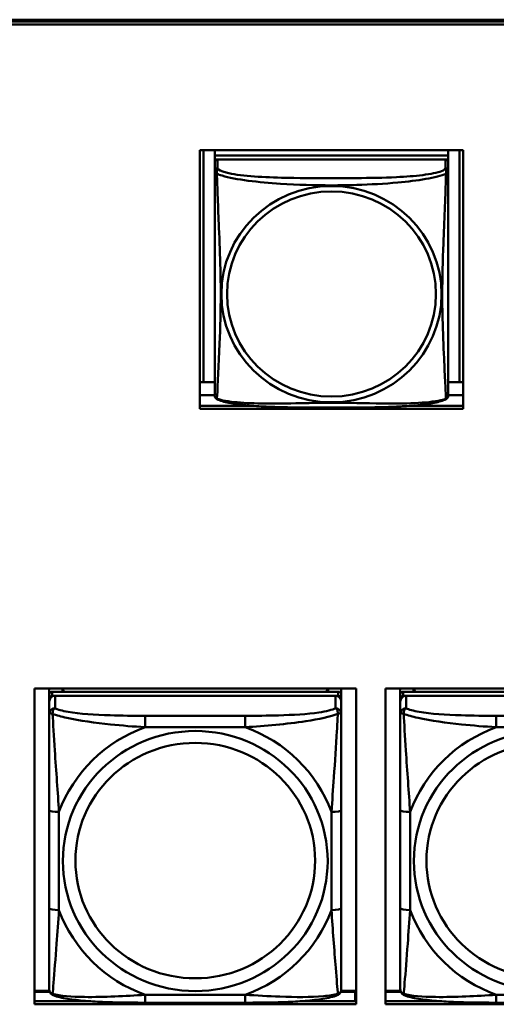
# Model space of a CAD drawing. Header units: inches. Extents: x 8.7 to 68.4, y -2.3 to 39.9.
# Tile 39 of 118: x 43.6 to 44.5, y 14 to 16. Entities that reach past the tile are written whole.
import ezdxf

# ---------------------------------------------------------------- set-up
doc = ezdxf.new("R2010")
doc.units = ezdxf.units.IN
doc.header["$MEASUREMENT"] = 0
doc.layers.add('Visible Edges(ROSSANSI)', color=7, linetype='Continuous', lineweight=50)
doc.layers.add('Visible Tangent Edges(ROSSANSI)', color=7, linetype='Continuous', lineweight=50)

msp = doc.modelspace()

# ---------------------------------------------------------------- linework, layer by layer
at = {"layer": 'Visible Edges(ROSSANSI)'}
for p, q in [((40.4676, 16.0094), (52.3623, 16.0094)), ((40.4677, 16.0058), (52.3623, 16.0058)), ((52.3623, 15.9997), (40.4677, 15.9997)), ((43.9408, 15.2225), (43.9408, 15.7452)), ((43.9408, 15.7452), (44.4732, 15.7452)), ((43.9481, 15.2761), (43.9481, 15.7452)), ((43.9708, 15.7452), (43.9708, 15.7348)), ((44.4432, 15.7348), (43.9708, 15.7348)), ((43.9708, 15.7348), (43.9708, 15.7266)), ((43.9708, 15.7348), (43.9708, 15.7348)), ((43.9708, 15.7348), (44.4432, 15.7348)), ((44.4432, 15.7452), (44.4432, 15.7348)), ((44.4432, 15.7348), (44.4432, 15.7266)), ((44.4432, 15.7348), (44.4432, 15.7348)), ((44.4658, 15.7452), (44.4658, 15.2761)), ((44.4732, 15.7452), (44.4732, 15.2225)), ((43.9708, 15.7209), (43.9708, 15.7266)), ((43.9708, 15.7266), (43.9766, 15.7266)), ((43.9708, 15.7208), (43.9708, 15.7031)), ((44.4373, 15.7266), (43.9767, 15.7266)), ((44.4374, 15.7266), (44.4432, 15.7266)), ((44.4432, 15.7266), (44.4432, 15.7209)), ((44.4432, 15.7031), (44.4432, 15.7208)), ((43.9481, 15.2761), (43.9408, 15.2764)), ((43.9708, 15.2761), (43.9481, 15.2761)), ((44.4658, 15.2761), (44.4432, 15.2761)), ((44.4658, 15.2761), (44.4732, 15.2764)), ((43.9708, 15.2504), (43.9408, 15.2504)), ((44.4732, 15.2504), (44.4432, 15.2504)), ((43.9408, 15.2286), (44.0475, 15.2286)), ((44.4732, 15.2225), (43.9408, 15.2225)), ((44.3664, 15.2286), (44.4732, 15.2286)), ((43.6062, 14.0182), (43.6062, 14.6569)), ((43.6062, 14.6569), (44.2567, 14.6569)), ((43.6362, 14.6445), (43.6362, 14.6569)), ((43.6628, 14.6503), (43.6628, 14.6569)), ((43.6665, 14.6503), (43.6632, 14.6569)), ((44.1997, 14.6569), (44.1964, 14.6503)), ((44.2002, 14.6569), (44.2002, 14.6503)), ((44.2267, 14.6569), (44.2267, 14.6445)), ((44.2567, 14.6569), (44.2567, 14.0182)), ((44.3162, 14.0182), (44.3162, 14.6569)), ((44.3162, 14.6569), (44.9667, 14.6569)), ((44.3462, 14.6445), (44.3462, 14.6569)), ((44.3728, 14.6503), (44.3728, 14.6569)), ((44.3765, 14.6503), (44.3732, 14.6569)), ((43.6362, 14.6445), (43.6362, 14.6362)), ((43.6362, 14.6304), (43.6362, 14.6362)), ((44.2208, 14.6503), (43.6421, 14.6503)), ((43.6421, 14.642), (44.2208, 14.642)), ((44.2149, 14.642), (43.648, 14.642)), ((44.2267, 14.6362), (44.2267, 14.6445)), ((44.2267, 14.6362), (44.2267, 14.6304)), ((44.3462, 14.6445), (44.3462, 14.6362)), ((44.3462, 14.6304), (44.3462, 14.6362)), ((44.9308, 14.6503), (44.3521, 14.6503)), ((44.3521, 14.642), (44.9308, 14.642)), ((44.9249, 14.642), (44.358, 14.642)), ((43.6362, 14.6304), (43.6362, 14.6055)), ((44.2267, 14.6055), (44.2267, 14.6304)), ((44.3462, 14.6304), (44.3462, 14.6055)), ((43.6362, 14.4111), (43.6362, 14.2125)), ((44.2267, 14.2125), (44.2267, 14.4111)), ((44.3462, 14.4111), (44.3462, 14.2125)), ((43.6366, 14.0454), (43.6062, 14.0454)), ((43.6062, 14.0431), (43.6375, 14.0431)), ((44.2255, 14.0431), (44.2552, 14.0431)), ((44.2567, 14.0454), (44.2263, 14.0454)), ((44.2552, 14.0431), (44.2552, 14.0243)), ((44.3466, 14.0454), (44.3162, 14.0454)), ((44.3162, 14.0431), (44.3475, 14.0431)), ((43.6062, 14.0243), (43.7201, 14.0243)), ((44.2567, 14.0182), (43.6062, 14.0182)), ((44.0326, 14.0215), (43.8303, 14.0215)), ((44.1428, 14.0243), (44.2567, 14.0243)), ((44.2567, 14.0352), (44.2552, 14.0352)), ((44.3162, 14.0243), (44.4301, 14.0243)), ((44.9667, 14.0182), (44.3162, 14.0182)), ((44.7426, 14.0215), (44.5403, 14.0215))]:
    msp.add_line(p, q, dxfattribs=at)
for centre, start, end in [((43.9845, 15.2502), 180, 189.1496), ((44.4294, 15.2502), 350.8504, 360)]:
    msp.add_arc(centre, 0.0138, start, end, dxfattribs=at)
for centre, major_axis, start_param, end_param in [((43.9767, 15.7208), (-0.00591, 0), 4.712389, 6.283185), ((44.4373, 15.7208), (0.00591, 0), 0, 1.570796), ((43.6421, 14.6445), (-0.00591, 0), 4.712389, 6.283185), ((43.6421, 14.6362), (-0.00591, 0), 4.712389, 6.283185), ((43.648, 14.6304), (-0.0118, 0), 4.712389, 6.283185), ((44.2149, 14.6304), (0.0118, 0), 0, 1.570796), ((44.2208, 14.6445), (0.00591, 0), 0, 1.570796), ((44.2208, 14.6362), (0.00591, 0), 0, 1.570796), ((44.3521, 14.6445), (-0.00591, 0), 4.712389, 6.283185), ((44.3521, 14.6362), (-0.00591, 0), 4.712389, 6.283185), ((44.358, 14.6304), (-0.0118, 0), 4.712389, 6.283185)]:
    msp.add_ellipse(centre, major_axis=major_axis, ratio=0.981793, start_param=start_param, end_param=end_param, dxfattribs=at)
for points, knots in [([(43.9708, 15.7031), (43.9708, 15.7006), (43.9708, 15.696), (43.9708, 15.6898), (43.9708, 15.6786), (43.9708, 15.6622), (43.9708, 15.6443), (43.9708, 15.6265), (43.9708, 15.6073), (43.9708, 15.5881), (43.9708, 15.561), (43.9708, 15.5338), (43.9708, 15.5071), (43.9708, 15.4903), (43.9708, 15.4737), (43.9708, 15.4571), (43.9708, 15.4238), (43.9708, 15.3906), (43.9708, 15.3584), (43.9708, 15.3183), (43.9708, 15.2778), (43.9708, 15.2592), (43.9708, 15.2534), (43.9708, 15.2502), (43.9708, 15.2502)], [0.325731, 0.325731, 0.325731, 0.325731, 0.404774, 0.404774, 0.404774, 0.550532, 0.550532, 0.550532, 0.69629, 0.69629, 0.69629, 0.902598, 0.902598, 0.902598, 1.03154, 1.03154, 1.03154, 1.289425, 1.289425, 1.289425, 1.610774, 1.610774, 1.610774, 1.710218, 1.710218, 1.710218, 1.710218]), ([(44.4432, 15.2502), (44.4432, 15.2502), (44.4432, 15.2511), (44.4432, 15.2527), (44.4432, 15.2574), (44.4432, 15.2683), (44.4432, 15.2822), (44.4432, 15.296), (44.4432, 15.3126), (44.4432, 15.33), (44.4432, 15.3546), (44.4432, 15.381), (44.4432, 15.4074), (44.4432, 15.4239), (44.4432, 15.4405), (44.4432, 15.4571), (44.4432, 15.4903), (44.4432, 15.5236), (44.4432, 15.5575), (44.4432, 15.5999), (44.4432, 15.6457), (44.4432, 15.6772), (44.4432, 15.6897), (44.4432, 15.6991), (44.4432, 15.7031)], [0.352862, 0.352862, 0.352862, 0.352862, 0.404774, 0.404774, 0.404774, 0.550532, 0.550532, 0.550532, 0.69629, 0.69629, 0.69629, 0.902598, 0.902598, 0.902598, 1.03154, 1.03154, 1.03154, 1.289425, 1.289425, 1.289425, 1.610774, 1.610774, 1.610774, 1.73735, 1.73735, 1.73735, 1.73735]), ([(43.9749, 15.2421), (43.9744, 15.2424), (43.9739, 15.2427), (43.973, 15.2436), (43.9726, 15.244), (43.972, 15.2449), (43.9717, 15.2454), (43.9714, 15.2462), (43.9713, 15.2466), (43.9711, 15.2473), (43.971, 15.2477), (43.9709, 15.248)], [0.02273771, 0.02273771, 0.02273771, 0.02273771, 0.02954865, 0.02954865, 0.03635958, 0.03635958, 0.04317052, 0.04317052, 0.04998146, 0.04998146, 0.0567924, 0.0567924, 0.0567924, 0.0567924]), ([(44.439, 15.2421), (44.4356, 15.2403), (44.4321, 15.239), (44.4241, 15.2366), (44.4197, 15.2356), (44.4102, 15.2337), (44.4052, 15.2328), (44.394, 15.2312), (44.3878, 15.2305), (44.3739, 15.2291), (44.3662, 15.2285), (44.3484, 15.2273), (44.3381, 15.2268), (44.3132, 15.2259), (44.2985, 15.2255), (44.2668, 15.2251), (44.2498, 15.225), (44.2158, 15.2249), (44.1988, 15.2249), (44.1648, 15.225), (44.1478, 15.2251), (44.1138, 15.2256), (44.0966, 15.226), (44.0664, 15.2273), (44.0533, 15.228), (44.0323, 15.2298), (44.0242, 15.2307), (44.0106, 15.2325), (44.0049, 15.2335), (43.9948, 15.2354), (43.9904, 15.2365), (43.9822, 15.2389), (43.9785, 15.2402), (43.9749, 15.2421)], [-1.678204, -1.678204, -1.678204, -1.678204, -1.629815, -1.629815, -1.580861, -1.580861, -1.532583, -1.532583, -1.479316, -1.479316, -1.416961, -1.416961, -1.337799, -1.337799, -1.226353, -1.226353, -1.09702, -1.09702, -0.967687, -0.967687, -0.838354, -0.838354, -0.709022, -0.709022, -0.60577, -0.60577, -0.53827, -0.53827, -0.483941, -0.483941, -0.435529, -0.435529, -0.384876, -0.384876, -0.384876, -0.384876]), ([(44.439, 15.2421), (44.4396, 15.2424), (44.4401, 15.2427), (44.441, 15.2436), (44.4414, 15.244), (44.442, 15.2449), (44.4422, 15.2454), (44.4426, 15.2462), (44.4427, 15.2466), (44.4429, 15.2473), (44.443, 15.2477), (44.443, 15.248)], [0.02273771, 0.02273771, 0.02273771, 0.02273771, 0.02954865, 0.02954865, 0.03635958, 0.03635958, 0.04317052, 0.04317052, 0.04998146, 0.04998146, 0.0567924, 0.0567924, 0.0567924, 0.0567924]), ([(43.6362, 14.6055), (43.6362, 14.5964), (43.6362, 14.5812), (43.6362, 14.564), (43.6362, 14.5376), (43.6362, 14.5073), (43.6362, 14.4779), (43.6362, 14.4555), (43.6362, 14.4331), (43.6362, 14.4111)], [-0.7968224, -0.7968224, -0.7968224, -0.7968224, -0.6514613, -0.6514613, -0.6514613, -0.427691, -0.427691, -0.427691, -0.2569517, -0.2569517, -0.2569517, -0.2569517]), ([(44.2267, 14.4111), (44.2267, 14.4343), (44.2267, 14.458), (44.2267, 14.4817), (44.2267, 14.5128), (44.2267, 14.5451), (44.2267, 14.5719), (44.2267, 14.5858), (44.2267, 14.5978), (44.2267, 14.6055)], [0.2569537, 0.2569537, 0.2569537, 0.2569537, 0.4371919, 0.4371919, 0.4371919, 0.6739428, 0.6739428, 0.6739428, 0.7963818, 0.7963818, 0.7963818, 0.7963818]), ([(44.3462, 14.6055), (44.3462, 14.5964), (44.3462, 14.5812), (44.3462, 14.564), (44.3462, 14.5376), (44.3462, 14.5073), (44.3462, 14.4779), (44.3462, 14.4555), (44.3462, 14.4331), (44.3462, 14.4111)], [-0.7968224, -0.7968224, -0.7968224, -0.7968224, -0.6514613, -0.6514613, -0.6514613, -0.427691, -0.427691, -0.427691, -0.2569517, -0.2569517, -0.2569517, -0.2569517]), ([(43.6362, 14.2125), (43.6362, 14.1892), (43.6362, 14.1658), (43.6362, 14.1437), (43.6362, 14.1145), (43.6362, 14.0862), (43.6362, 14.0673), (43.6362, 14.0576), (43.6362, 14.0508), (43.6362, 14.0489)], [0.2569537, 0.2569537, 0.2569537, 0.2569537, 0.4371919, 0.4371919, 0.4371919, 0.6739428, 0.6739428, 0.6739428, 0.7963818, 0.7963818, 0.7963818, 0.7963818]), ([(44.2267, 14.0489), (44.2267, 14.0511), (44.2267, 14.0603), (44.2267, 14.0731), (44.2267, 14.0926), (44.2267, 14.1195), (44.2267, 14.1472), (44.2267, 14.1684), (44.2267, 14.1905), (44.2267, 14.2125)], [-0.7968224, -0.7968224, -0.7968224, -0.7968224, -0.6514613, -0.6514613, -0.6514613, -0.427691, -0.427691, -0.427691, -0.2569517, -0.2569517, -0.2569517, -0.2569517]), ([(44.3462, 14.2125), (44.3462, 14.1892), (44.3462, 14.1658), (44.3462, 14.1437), (44.3462, 14.1145), (44.3462, 14.0862), (44.3462, 14.0673), (44.3462, 14.0576), (44.3462, 14.0508), (44.3462, 14.0489)], [0.2569537, 0.2569537, 0.2569537, 0.2569537, 0.4371919, 0.4371919, 0.4371919, 0.6739428, 0.6739428, 0.6739428, 0.7963818, 0.7963818, 0.7963818, 0.7963818]), ([(43.6442, 14.0366), (43.6432, 14.0371), (43.6421, 14.0377), (43.6401, 14.0392), (43.6392, 14.0402), (43.6379, 14.0421), (43.6374, 14.0431), (43.6367, 14.045), (43.6365, 14.0459), (43.6362, 14.0475), (43.6362, 14.0483), (43.6362, 14.0489)], [0.02510739, 0.02510739, 0.02510739, 0.02510739, 0.03073999, 0.03073999, 0.03637259, 0.03637259, 0.0420052, 0.0420052, 0.0476378, 0.0476378, 0.0532704, 0.0532704, 0.0532704, 0.0532704]), ([(44.2187, 14.0366), (44.2198, 14.0371), (44.2208, 14.0377), (44.2228, 14.0392), (44.2237, 14.0402), (44.225, 14.0421), (44.2255, 14.0431), (44.2262, 14.045), (44.2264, 14.0459), (44.2267, 14.0475), (44.2267, 14.0483), (44.2267, 14.0489)], [0.02510739, 0.02510739, 0.02510739, 0.02510739, 0.03073999, 0.03073999, 0.03637259, 0.03637259, 0.0420052, 0.0420052, 0.0476378, 0.0476378, 0.0532704, 0.0532704, 0.0532704, 0.0532704]), ([(44.3542, 14.0366), (44.3532, 14.0371), (44.3521, 14.0377), (44.3501, 14.0392), (44.3492, 14.0402), (44.3479, 14.0421), (44.3474, 14.0431), (44.3467, 14.045), (44.3465, 14.0459), (44.3462, 14.0475), (44.3462, 14.0483), (44.3462, 14.0489)], [0.02510739, 0.02510739, 0.02510739, 0.02510739, 0.03073999, 0.03073999, 0.03637259, 0.03637259, 0.0420052, 0.0420052, 0.0476378, 0.0476378, 0.0532704, 0.0532704, 0.0532704, 0.0532704]), ([(43.8303, 14.0215), (43.8168, 14.0215), (43.8031, 14.0216), (43.7758, 14.0219), (43.7622, 14.0223), (43.7354, 14.0233), (43.7221, 14.024), (43.6964, 14.0262), (43.6842, 14.0275), (43.6621, 14.0311), (43.6527, 14.0331), (43.6442, 14.0366)], [0.2569517, 0.2569517, 0.2569517, 0.2569517, 0.3597049, 0.3597049, 0.4624581, 0.4624581, 0.5652112, 0.5652112, 0.6679644, 0.6679644, 0.7707176, 0.7707176, 0.7707176, 0.7707176]), ([(44.2187, 14.0366), (44.2103, 14.0331), (44.2008, 14.0311), (44.1787, 14.0275), (44.1665, 14.0262), (44.1408, 14.024), (44.1275, 14.0233), (44.1007, 14.0223), (44.0871, 14.0219), (44.0598, 14.0216), (44.0461, 14.0215), (44.0326, 14.0215)], [-0.7703505, -0.7703505, -0.7703505, -0.7703505, -0.6676711, -0.6676711, -0.5649918, -0.5649918, -0.4623124, -0.4623124, -0.3596331, -0.3596331, -0.2569537, -0.2569537, -0.2569537, -0.2569537]), ([(44.5403, 14.0215), (44.5268, 14.0215), (44.5131, 14.0216), (44.4858, 14.0219), (44.4722, 14.0223), (44.4454, 14.0233), (44.4321, 14.024), (44.4064, 14.0262), (44.3942, 14.0275), (44.3721, 14.0311), (44.3627, 14.0331), (44.3542, 14.0366)], [0.2569517, 0.2569517, 0.2569517, 0.2569517, 0.3597049, 0.3597049, 0.4624581, 0.4624581, 0.5652112, 0.5652112, 0.6679644, 0.6679644, 0.7707176, 0.7707176, 0.7707176, 0.7707176])]:
    msp.add_open_spline(points, degree=3, knots=knots, dxfattribs=at)
at = {"layer": 'Visible Tangent Edges(ROSSANSI)'}
for p, q in [((43.9767, 15.7089), (43.9767, 15.7266)), ((44.4373, 15.7266), (44.4373, 15.7089)), ((43.6421, 14.642), (43.6421, 14.6503)), ((43.648, 14.6171), (43.648, 14.642)), ((44.2149, 14.642), (44.2149, 14.6171)), ((44.2208, 14.6503), (44.2208, 14.642)), ((44.3521, 14.642), (44.3521, 14.6503)), ((44.358, 14.6171), (44.358, 14.642)), ((43.8303, 14.6017), (43.8303, 14.5786)), ((44.0326, 14.6017), (43.8303, 14.6017)), ((44.0326, 14.6017), (44.0326, 14.5786)), ((44.5403, 14.6017), (44.5403, 14.5786)), ((44.7426, 14.6017), (44.5403, 14.6017)), ((43.8303, 14.5786), (44.0326, 14.5786)), ((44.5403, 14.5786), (44.7426, 14.5786)), ((43.6559, 14.2087), (43.6559, 14.4073)), ((44.2071, 14.4073), (44.2071, 14.2087)), ((44.3659, 14.2087), (44.3659, 14.4073)), ((44.0326, 14.0374), (43.8303, 14.0374)), ((43.8303, 14.0215), (43.8303, 14.0374)), ((44.0326, 14.0215), (44.0326, 14.0374)), ((44.7426, 14.0374), (44.5403, 14.0374)), ((44.5403, 14.0215), (44.5403, 14.0374))]:
    msp.add_line(p, q, dxfattribs=at)
for centre, major_axis, ratio, start_param, end_param in [((43.9767, 15.7031), (-0.00591, 0), 0.981793, 4.712389, 6.283185), ((44.4373, 15.7031), (0.00591, 0), 0.981793, 0, 1.570796), ((43.648, 14.6055), (-0.0118, 0), 0.981793, 4.712389, 6.283185), ((44.2149, 14.6055), (0.0118, 0), 0.981793, 0, 1.570796), ((44.358, 14.6055), (-0.0118, 0), 0.981793, 4.712389, 6.283185), ((43.9315, 14.308), (-0.2936, 0), 0.981793, 5.064156, 5.931419), ((43.9315, 14.308), (0.2936, 0), 0.981793, 0.351767, 1.21903), ((44.6415, 14.308), (-0.2936, 0), 0.981793, 5.064156, 5.931419), ((43.6559, 14.4111), (-0.0197, 0), 0.189952, 0, 1.570796), ((44.2071, 14.4111), (0.0197, 0), 0.189952, 4.712389, 6.283185), ((44.3659, 14.4111), (-0.0197, 0), 0.189952, 0, 1.570796), ((43.6559, 14.2125), (-0.0197, 0), 0.189952, 0, 1.570796), ((43.9315, 14.308), (-0.2936, 0), 0.981793, 0.351767, 1.21903), ((43.9315, 14.308), (0.2936, 0), 0.981793, 5.064156, 5.931419), ((44.2071, 14.2125), (0.0197, 0), 0.189952, 4.712389, 6.283185), ((44.3659, 14.2125), (-0.0197, 0), 0.189952, 0, 1.570796), ((44.6415, 14.308), (-0.2936, 0), 0.981793, 0.351767, 1.21903)]:
    msp.add_ellipse(centre, major_axis=major_axis, ratio=ratio, start_param=start_param, end_param=end_param, dxfattribs=at)
for centre, major_axis in [((44.207, 15.4544), (0.2227, 0)), ((44.207, 15.4546), (0.2113, 0)), ((43.9315, 14.308), (-0.2678, 0)), ((44.6415, 14.308), (-0.2678, 0)), ((43.9315, 14.3088), (-0.2424, 0)), ((44.6415, 14.3088), (-0.2424, 0))]:
    msp.add_ellipse(centre, major_axis=major_axis, ratio=0.981793, dxfattribs=at)
for points, knots in [([(43.9708, 15.7031), (43.9708, 15.7028), (43.9708, 15.7026), (43.9708, 15.7022), (43.9709, 15.702), (43.971, 15.7017), (43.9711, 15.7016), (43.9712, 15.7014), (43.9713, 15.7013), (43.9715, 15.701), (43.9717, 15.7008), (43.9723, 15.7003), (43.9727, 15.6999), (43.9739, 15.6989), (43.9745, 15.6984), (43.9753, 15.6979)], [-0.0844808, -0.0844808, -0.0844808, -0.0844808, -0.06943799, -0.06943799, -0.05587828, -0.05587828, -0.04740346, -0.04740346, -0.04210669, -0.04210669, -0.03151317, -0.03151317, -0.01456352, -0.01456352, 0.00026741, 0.00026741, 0.00026741, 0.00026741]), ([(43.9753, 15.6979), (43.9751, 15.699), (43.975, 15.7), (43.9749, 15.702), (43.975, 15.7029), (43.9751, 15.7042), (43.9752, 15.7047), (43.9754, 15.7053), (43.9755, 15.7055), (43.9756, 15.706), (43.9757, 15.7063), (43.976, 15.707), (43.9761, 15.7074), (43.9764, 15.7082), (43.9766, 15.7086), (43.9767, 15.7089)], [-0.00026741, -0.00026741, -0.00026741, -0.00026741, 0.01456352, 0.01456352, 0.03151317, 0.03151317, 0.04210669, 0.04210669, 0.04740346, 0.04740346, 0.05587828, 0.05587828, 0.06943799, 0.06943799, 0.0844808, 0.0844808, 0.0844808, 0.0844808]), ([(43.9753, 15.6979), (43.9781, 15.6966), (43.9816, 15.6953), (43.9856, 15.6941), (44.0132, 15.6857), (44.0603, 15.6806), (44.1038, 15.6777), (44.1387, 15.6754), (44.1729, 15.6744), (44.207, 15.6744), (44.224, 15.6744), (44.2411, 15.6746), (44.2582, 15.6752), (44.2857, 15.6761), (44.3139, 15.6776), (44.3415, 15.6802), (44.3611, 15.682), (44.3804, 15.6843), (44.3977, 15.6873), (44.4149, 15.6902), (44.4298, 15.6938), (44.4387, 15.6979)], [-1.657319, -1.657319, -1.657319, -1.657319, -1.610774, -1.610774, -1.610774, -1.289425, -1.289425, -1.289425, -1.03154, -1.03154, -1.03154, -0.902598, -0.902598, -0.902598, -0.69629, -0.69629, -0.69629, -0.550532, -0.550532, -0.550532, -0.405761, -0.405761, -0.405761, -0.405761]), ([(43.9753, 15.2429), (43.9754, 15.2445), (43.9755, 15.2468), (43.9757, 15.2497), (43.9768, 15.2695), (43.9789, 15.3127), (43.9806, 15.3542), (43.982, 15.3875), (43.983, 15.421), (43.983, 15.4545), (43.983, 15.4712), (43.9828, 15.488), (43.9823, 15.505), (43.9817, 15.5322), (43.9805, 15.5602), (43.9793, 15.5888), (43.9785, 15.609), (43.9777, 15.6295), (43.9769, 15.6487), (43.9762, 15.6678), (43.9756, 15.6855), (43.9753, 15.6979)], [-1.657319, -1.657319, -1.657319, -1.657319, -1.610774, -1.610774, -1.610774, -1.289425, -1.289425, -1.289425, -1.03154, -1.03154, -1.03154, -0.902598, -0.902598, -0.902598, -0.69629, -0.69629, -0.69629, -0.550532, -0.550532, -0.550532, -0.405761, -0.405761, -0.405761, -0.405761]), ([(44.4373, 15.7089), (44.4367, 15.707), (44.434, 15.705), (44.4296, 15.7032), (44.4215, 15.6999), (44.4076, 15.6972), (44.3914, 15.6952), (44.3753, 15.6932), (44.3571, 15.6919), (44.3385, 15.691), (44.3121, 15.6897), (44.2848, 15.6893), (44.2577, 15.6891), (44.2408, 15.689), (44.2239, 15.689), (44.207, 15.689), (44.1731, 15.689), (44.1393, 15.689), (44.1056, 15.6899), (44.0636, 15.691), (44.0196, 15.6937), (43.9941, 15.7001), (43.984, 15.7027), (43.9776, 15.7058), (43.9767, 15.7089)], [0.325731, 0.325731, 0.325731, 0.325731, 0.404774, 0.404774, 0.404774, 0.550532, 0.550532, 0.550532, 0.69629, 0.69629, 0.69629, 0.902598, 0.902598, 0.902598, 1.03154, 1.03154, 1.03154, 1.289425, 1.289425, 1.289425, 1.610774, 1.610774, 1.610774, 1.73735, 1.73735, 1.73735, 1.73735]), ([(44.4387, 15.6979), (44.4386, 15.6939), (44.4384, 15.6893), (44.4383, 15.6843), (44.4372, 15.6499), (44.435, 15.6008), (44.4333, 15.5568), (44.432, 15.5215), (44.431, 15.4879), (44.431, 15.4545), (44.431, 15.4377), (44.4312, 15.421), (44.4316, 15.4043), (44.4323, 15.3775), (44.4335, 15.3504), (44.4346, 15.3246), (44.4355, 15.3064), (44.4363, 15.2889), (44.437, 15.2742), (44.4377, 15.2595), (44.4383, 15.2479), (44.4387, 15.2429)], [-1.657319, -1.657319, -1.657319, -1.657319, -1.610774, -1.610774, -1.610774, -1.289425, -1.289425, -1.289425, -1.03154, -1.03154, -1.03154, -0.902598, -0.902598, -0.902598, -0.69629, -0.69629, -0.69629, -0.550532, -0.550532, -0.550532, -0.405761, -0.405761, -0.405761, -0.405761]), ([(44.4373, 15.7089), (44.4374, 15.7086), (44.4375, 15.7082), (44.4378, 15.7074), (44.438, 15.707), (44.4383, 15.7063), (44.4384, 15.706), (44.4385, 15.7055), (44.4386, 15.7053), (44.4387, 15.7047), (44.4388, 15.7042), (44.439, 15.7029), (44.4391, 15.702), (44.439, 15.7), (44.4389, 15.699), (44.4387, 15.6979)], [-0.0844808, -0.0844808, -0.0844808, -0.0844808, -0.06943799, -0.06943799, -0.05587828, -0.05587828, -0.04740346, -0.04740346, -0.04210669, -0.04210669, -0.03151317, -0.03151317, -0.01456352, -0.01456352, 0.00026741, 0.00026741, 0.00026741, 0.00026741]), ([(44.4387, 15.6979), (44.4394, 15.6984), (44.4401, 15.6989), (44.4412, 15.6999), (44.4417, 15.7003), (44.4423, 15.7008), (44.4425, 15.701), (44.4427, 15.7013), (44.4427, 15.7014), (44.4429, 15.7016), (44.443, 15.7017), (44.4431, 15.702), (44.4431, 15.7022), (44.4432, 15.7026), (44.4432, 15.7028), (44.4432, 15.7031)], [-0.00026741, -0.00026741, -0.00026741, -0.00026741, 0.01456352, 0.01456352, 0.03151317, 0.03151317, 0.04210669, 0.04210669, 0.04740346, 0.04740346, 0.05587828, 0.05587828, 0.06943799, 0.06943799, 0.0844808, 0.0844808, 0.0844808, 0.0844808]), ([(43.9753, 15.2429), (43.9745, 15.2431), (43.9739, 15.2434), (43.9727, 15.2442), (43.9723, 15.2447), (43.9717, 15.2456), (43.9715, 15.246), (43.9713, 15.2465), (43.9712, 15.2467), (43.9711, 15.2472), (43.971, 15.2476), (43.9709, 15.2479), (43.9709, 15.248), (43.9709, 15.248)], [-0.00026741, -0.00026741, -0.00026741, -0.00026741, 0.01456352, 0.01456352, 0.03151317, 0.03151317, 0.04210669, 0.04210669, 0.04740346, 0.04740346, 0.05587828, 0.05587828, 0.0567924, 0.0567924, 0.0567924, 0.0567924]), ([(43.9749, 15.2421), (43.9749, 15.2421), (43.9749, 15.2421), (43.975, 15.2423), (43.9751, 15.2426), (43.9753, 15.2429)], [-0.02273771, -0.02273771, -0.02273771, -0.02273771, -0.01456352, -0.01456352, 0.00026741, 0.00026741, 0.00026741, 0.00026741]), ([(44.4387, 15.2429), (44.4358, 15.2419), (44.4323, 15.2409), (44.4283, 15.24), (44.4007, 15.2337), (44.3537, 15.2328), (44.3102, 15.2333), (44.2752, 15.2336), (44.2411, 15.2346), (44.207, 15.2346), (44.1899, 15.2346), (44.1729, 15.2344), (44.1557, 15.2341), (44.1282, 15.2336), (44.1001, 15.233), (44.0724, 15.2332), (44.0529, 15.2334), (44.0335, 15.234), (44.0162, 15.2356), (43.9991, 15.2371), (43.9841, 15.2396), (43.9753, 15.2429)], [-1.657319, -1.657319, -1.657319, -1.657319, -1.610774, -1.610774, -1.610774, -1.289425, -1.289425, -1.289425, -1.03154, -1.03154, -1.03154, -0.902598, -0.902598, -0.902598, -0.69629, -0.69629, -0.69629, -0.550532, -0.550532, -0.550532, -0.405761, -0.405761, -0.405761, -0.405761]), ([(44.443, 15.248), (44.443, 15.248), (44.443, 15.2479), (44.443, 15.2476), (44.4429, 15.2472), (44.4427, 15.2467), (44.4427, 15.2465), (44.4425, 15.246), (44.4423, 15.2456), (44.4417, 15.2447), (44.4412, 15.2442), (44.4401, 15.2434), (44.4394, 15.2431), (44.4387, 15.2429)], [-0.0567924, -0.0567924, -0.0567924, -0.0567924, -0.05587828, -0.05587828, -0.04740346, -0.04740346, -0.04210669, -0.04210669, -0.03151317, -0.03151317, -0.01456352, -0.01456352, 0.00026741, 0.00026741, 0.00026741, 0.00026741]), ([(44.4387, 15.2429), (44.4389, 15.2426), (44.439, 15.2423), (44.439, 15.2421), (44.439, 15.2421), (44.439, 15.2421)], [-0.00026741, -0.00026741, -0.00026741, -0.00026741, 0.01456352, 0.01456352, 0.02273771, 0.02273771, 0.02273771, 0.02273771]), ([(43.643, 14.6056), (43.643, 14.6067), (43.6431, 14.6077), (43.6433, 14.6098), (43.6435, 14.6107), (43.6439, 14.6122), (43.6441, 14.6127), (43.6445, 14.6134), (43.6446, 14.6136), (43.6449, 14.6142), (43.6451, 14.6145), (43.6457, 14.6153), (43.6461, 14.6157), (43.647, 14.6165), (43.6475, 14.6169), (43.648, 14.6171)], [-0.00023197, -0.00023197, -0.00023197, -0.00023197, 0.00913095, 0.00913095, 0.01983142, 0.01983142, 0.02651922, 0.02651922, 0.02986312, 0.02986312, 0.03521335, 0.03521335, 0.04377373, 0.04377373, 0.0532704, 0.0532704, 0.0532704, 0.0532704]), ([(43.8303, 14.6017), (43.8067, 14.6017), (43.7827, 14.6018), (43.7593, 14.6026), (43.7286, 14.6036), (43.6977, 14.6055), (43.6745, 14.6095), (43.6625, 14.6116), (43.6529, 14.6142), (43.648, 14.6171)], [0.2569537, 0.2569537, 0.2569537, 0.2569537, 0.4371919, 0.4371919, 0.4371919, 0.6739428, 0.6739428, 0.6739428, 0.7963818, 0.7963818, 0.7963818, 0.7963818]), ([(44.2149, 14.6171), (44.2092, 14.6137), (44.1967, 14.6107), (44.1815, 14.6084), (44.1581, 14.605), (44.1289, 14.6033), (44.0999, 14.6025), (44.0777, 14.6018), (44.055, 14.6017), (44.0326, 14.6017)], [-0.7968224, -0.7968224, -0.7968224, -0.7968224, -0.6514613, -0.6514613, -0.6514613, -0.427691, -0.427691, -0.427691, -0.2569517, -0.2569517, -0.2569517, -0.2569517]), ([(44.2149, 14.6171), (44.2155, 14.6169), (44.216, 14.6165), (44.2168, 14.6157), (44.2172, 14.6153), (44.2178, 14.6145), (44.218, 14.6142), (44.2183, 14.6136), (44.2185, 14.6134), (44.2188, 14.6127), (44.219, 14.6122), (44.2194, 14.6107), (44.2196, 14.6098), (44.2199, 14.6077), (44.2199, 14.6067), (44.2199, 14.6056)], [-0.0532704, -0.0532704, -0.0532704, -0.0532704, -0.04377373, -0.04377373, -0.03521335, -0.03521335, -0.02986312, -0.02986312, -0.02651922, -0.02651922, -0.01983142, -0.01983142, -0.00913095, -0.00913095, 0.00023197, 0.00023197, 0.00023197, 0.00023197]), ([(44.353, 14.6056), (44.353, 14.6067), (44.3531, 14.6077), (44.3533, 14.6098), (44.3535, 14.6107), (44.3539, 14.6122), (44.3541, 14.6127), (44.3545, 14.6134), (44.3546, 14.6136), (44.3549, 14.6142), (44.3551, 14.6145), (44.3557, 14.6153), (44.3561, 14.6157), (44.357, 14.6165), (44.3575, 14.6169), (44.358, 14.6171)], [-0.00023197, -0.00023197, -0.00023197, -0.00023197, 0.00913095, 0.00913095, 0.01983142, 0.01983142, 0.02651922, 0.02651922, 0.02986312, 0.02986312, 0.03521335, 0.03521335, 0.04377373, 0.04377373, 0.0532704, 0.0532704, 0.0532704, 0.0532704]), ([(44.5403, 14.6017), (44.5167, 14.6017), (44.4927, 14.6018), (44.4693, 14.6026), (44.4386, 14.6036), (44.4077, 14.6055), (44.3845, 14.6095), (44.3725, 14.6116), (44.3629, 14.6142), (44.358, 14.6171)], [0.2569537, 0.2569537, 0.2569537, 0.2569537, 0.4371919, 0.4371919, 0.4371919, 0.6739428, 0.6739428, 0.6739428, 0.7963818, 0.7963818, 0.7963818, 0.7963818]), ([(43.6362, 14.6055), (43.6362, 14.6058), (43.6363, 14.606), (43.6365, 14.6063), (43.6367, 14.6065), (43.6371, 14.6066), (43.6372, 14.6067), (43.6376, 14.6067), (43.6377, 14.6067), (43.6381, 14.6068), (43.6384, 14.6067), (43.6393, 14.6066), (43.64, 14.6065), (43.6414, 14.6061), (43.6422, 14.6059), (43.643, 14.6056)], [-0.0532704, -0.0532704, -0.0532704, -0.0532704, -0.04377373, -0.04377373, -0.03521335, -0.03521335, -0.02986312, -0.02986312, -0.02651922, -0.02651922, -0.01983142, -0.01983142, -0.00913095, -0.00913095, 0.00023197, 0.00023197, 0.00023197, 0.00023197]), ([(43.643, 14.6056), (43.6507, 14.6027), (43.6607, 14.5998), (43.6977, 14.5916), (43.7295, 14.5874), (43.7837, 14.5818), (43.8069, 14.5799), (43.8303, 14.5786)], [-0.7478145, -0.7478145, -0.7478145, -0.7478145, -0.6493253, -0.6493253, -0.427691, -0.427691, -0.2569537, -0.2569537, -0.2569537, -0.2569537]), ([(43.6559, 14.4073), (43.6535, 14.447), (43.6502, 14.4892), (43.6456, 14.5592), (43.644, 14.5866), (43.643, 14.6056)], [0.2569517, 0.2569517, 0.2569517, 0.2569517, 0.5559983, 0.5559983, 0.7482818, 0.7482818, 0.7482818, 0.7482818]), ([(44.0326, 14.5786), (44.0731, 14.5809), (44.1155, 14.5847), (44.1811, 14.5948), (44.2055, 14.5998), (44.2199, 14.6056)], [0.2569517, 0.2569517, 0.2569517, 0.2569517, 0.5559983, 0.5559983, 0.7482818, 0.7482818, 0.7482818, 0.7482818]), ([(44.2199, 14.6056), (44.2194, 14.5957), (44.2187, 14.5836), (44.2163, 14.5415), (44.214, 14.5083), (44.2101, 14.4533), (44.2085, 14.4302), (44.2071, 14.4073)], [-0.7478145, -0.7478145, -0.7478145, -0.7478145, -0.6493253, -0.6493253, -0.427691, -0.427691, -0.2569537, -0.2569537, -0.2569537, -0.2569537]), ([(44.2199, 14.6056), (44.2207, 14.6059), (44.2215, 14.6061), (44.2229, 14.6065), (44.2236, 14.6066), (44.2245, 14.6067), (44.2248, 14.6068), (44.2252, 14.6067), (44.2254, 14.6067), (44.2257, 14.6067), (44.2259, 14.6066), (44.2262, 14.6065), (44.2264, 14.6063), (44.2267, 14.606), (44.2267, 14.6058), (44.2267, 14.6055)], [-0.00023197, -0.00023197, -0.00023197, -0.00023197, 0.00913095, 0.00913095, 0.01983142, 0.01983142, 0.02651922, 0.02651922, 0.02986312, 0.02986312, 0.03521335, 0.03521335, 0.04377373, 0.04377373, 0.0532704, 0.0532704, 0.0532704, 0.0532704]), ([(44.3462, 14.6055), (44.3462, 14.6058), (44.3463, 14.606), (44.3465, 14.6063), (44.3467, 14.6065), (44.3471, 14.6066), (44.3472, 14.6067), (44.3476, 14.6067), (44.3477, 14.6067), (44.3481, 14.6068), (44.3484, 14.6067), (44.3493, 14.6066), (44.35, 14.6065), (44.3514, 14.6061), (44.3522, 14.6059), (44.353, 14.6056)], [-0.0532704, -0.0532704, -0.0532704, -0.0532704, -0.04377373, -0.04377373, -0.03521335, -0.03521335, -0.02986312, -0.02986312, -0.02651922, -0.02651922, -0.01983142, -0.01983142, -0.00913095, -0.00913095, 0.00023197, 0.00023197, 0.00023197, 0.00023197]), ([(44.353, 14.6056), (44.3607, 14.6027), (44.3707, 14.5998), (44.4077, 14.5916), (44.4395, 14.5874), (44.4937, 14.5818), (44.5169, 14.5799), (44.5403, 14.5786)], [-0.7478145, -0.7478145, -0.7478145, -0.7478145, -0.6493253, -0.6493253, -0.427691, -0.427691, -0.2569537, -0.2569537, -0.2569537, -0.2569537]), ([(44.3659, 14.4073), (44.3635, 14.447), (44.3602, 14.4892), (44.3556, 14.5592), (44.354, 14.5866), (44.353, 14.6056)], [0.2569517, 0.2569517, 0.2569517, 0.2569517, 0.5559983, 0.5559983, 0.7482818, 0.7482818, 0.7482818, 0.7482818]), ([(43.643, 14.0393), (43.6435, 14.0443), (43.6442, 14.0519), (43.6467, 14.0825), (43.6489, 14.1117), (43.6528, 14.1632), (43.6545, 14.1857), (43.6559, 14.2087)], [-0.7478145, -0.7478145, -0.7478145, -0.7478145, -0.6493253, -0.6493253, -0.427691, -0.427691, -0.2569537, -0.2569537, -0.2569537, -0.2569537]), ([(44.2071, 14.2087), (44.2094, 14.169), (44.2127, 14.1279), (44.2174, 14.069), (44.219, 14.0485), (44.2199, 14.0393)], [0.2569517, 0.2569517, 0.2569517, 0.2569517, 0.5559983, 0.5559983, 0.7482818, 0.7482818, 0.7482818, 0.7482818]), ([(44.353, 14.0393), (44.3535, 14.0443), (44.3542, 14.0519), (44.3567, 14.0825), (44.3589, 14.1117), (44.3628, 14.1632), (44.3645, 14.1857), (44.3659, 14.2087)], [-0.7478145, -0.7478145, -0.7478145, -0.7478145, -0.6493253, -0.6493253, -0.427691, -0.427691, -0.2569537, -0.2569537, -0.2569537, -0.2569537]), ([(43.643, 14.0393), (43.6422, 14.0395), (43.6414, 14.0399), (43.64, 14.0407), (43.6393, 14.0412), (43.6384, 14.0422), (43.6381, 14.0426), (43.6377, 14.0432), (43.6376, 14.0434), (43.6372, 14.044), (43.6371, 14.0444), (43.6367, 14.0453), (43.6365, 14.046), (43.6363, 14.0474), (43.6362, 14.0481), (43.6362, 14.0489)], [-0.00023197, -0.00023197, -0.00023197, -0.00023197, 0.00913095, 0.00913095, 0.01983142, 0.01983142, 0.02651922, 0.02651922, 0.02986312, 0.02986312, 0.03521335, 0.03521335, 0.04377373, 0.04377373, 0.0532704, 0.0532704, 0.0532704, 0.0532704]), ([(43.6442, 14.0366), (43.6441, 14.0367), (43.6439, 14.0368), (43.6435, 14.0371), (43.6433, 14.0375), (43.6431, 14.0383), (43.643, 14.0387), (43.643, 14.0393)], [-0.02510739, -0.02510739, -0.02510739, -0.02510739, -0.01983142, -0.01983142, -0.00913095, -0.00913095, 0.00023197, 0.00023197, 0.00023197, 0.00023197]), ([(43.8303, 14.0374), (43.7898, 14.0351), (43.7475, 14.0324), (43.6818, 14.0334), (43.6574, 14.0353), (43.643, 14.0393)], [0.2569517, 0.2569517, 0.2569517, 0.2569517, 0.5559983, 0.5559983, 0.7482818, 0.7482818, 0.7482818, 0.7482818]), ([(44.2199, 14.0393), (44.2122, 14.0373), (44.2022, 14.0357), (44.1652, 14.0324), (44.1335, 14.0326), (44.0792, 14.0346), (44.056, 14.036), (44.0326, 14.0374)], [-0.7478145, -0.7478145, -0.7478145, -0.7478145, -0.6493253, -0.6493253, -0.427691, -0.427691, -0.2569537, -0.2569537, -0.2569537, -0.2569537]), ([(44.2199, 14.0393), (44.2199, 14.0387), (44.2199, 14.0383), (44.2196, 14.0375), (44.2194, 14.0371), (44.219, 14.0368), (44.2189, 14.0367), (44.2187, 14.0366)], [-0.00023197, -0.00023197, -0.00023197, -0.00023197, 0.00913095, 0.00913095, 0.01983142, 0.01983142, 0.02510739, 0.02510739, 0.02510739, 0.02510739]), ([(44.2267, 14.0489), (44.2267, 14.0481), (44.2267, 14.0474), (44.2264, 14.046), (44.2262, 14.0453), (44.2259, 14.0444), (44.2257, 14.044), (44.2254, 14.0434), (44.2252, 14.0432), (44.2248, 14.0426), (44.2245, 14.0422), (44.2236, 14.0412), (44.2229, 14.0407), (44.2215, 14.0399), (44.2207, 14.0395), (44.2199, 14.0393)], [-0.0532704, -0.0532704, -0.0532704, -0.0532704, -0.04377373, -0.04377373, -0.03521335, -0.03521335, -0.02986312, -0.02986312, -0.02651922, -0.02651922, -0.01983142, -0.01983142, -0.00913095, -0.00913095, 0.00023197, 0.00023197, 0.00023197, 0.00023197]), ([(44.353, 14.0393), (44.3522, 14.0395), (44.3514, 14.0399), (44.35, 14.0407), (44.3493, 14.0412), (44.3484, 14.0422), (44.3481, 14.0426), (44.3477, 14.0432), (44.3476, 14.0434), (44.3472, 14.044), (44.3471, 14.0444), (44.3467, 14.0453), (44.3465, 14.046), (44.3463, 14.0474), (44.3462, 14.0481), (44.3462, 14.0489)], [-0.00023197, -0.00023197, -0.00023197, -0.00023197, 0.00913095, 0.00913095, 0.01983142, 0.01983142, 0.02651922, 0.02651922, 0.02986312, 0.02986312, 0.03521335, 0.03521335, 0.04377373, 0.04377373, 0.0532704, 0.0532704, 0.0532704, 0.0532704]), ([(44.3542, 14.0366), (44.3541, 14.0367), (44.3539, 14.0368), (44.3535, 14.0371), (44.3533, 14.0375), (44.3531, 14.0383), (44.353, 14.0387), (44.353, 14.0393)], [-0.02510739, -0.02510739, -0.02510739, -0.02510739, -0.01983142, -0.01983142, -0.00913095, -0.00913095, 0.00023197, 0.00023197, 0.00023197, 0.00023197]), ([(44.5403, 14.0374), (44.4998, 14.0351), (44.4575, 14.0324), (44.3918, 14.0334), (44.3674, 14.0353), (44.353, 14.0393)], [0.2569517, 0.2569517, 0.2569517, 0.2569517, 0.5559983, 0.5559983, 0.7482818, 0.7482818, 0.7482818, 0.7482818])]:
    msp.add_open_spline(points, degree=3, knots=knots, dxfattribs=at)

doc.saveas('drawing.dxf')
